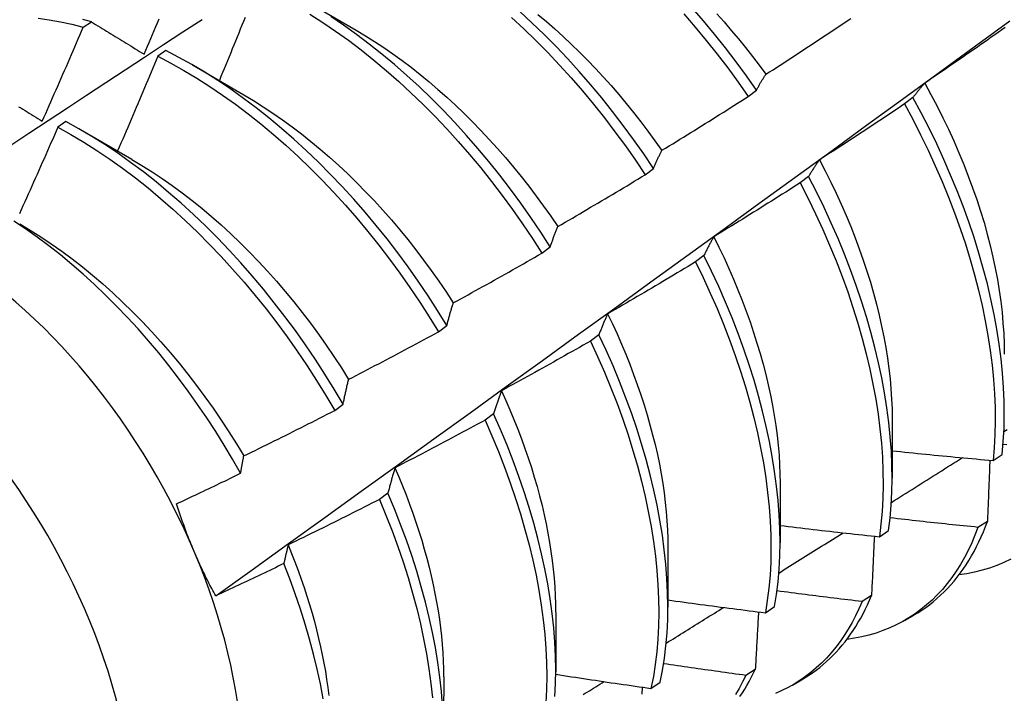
# Model space of a CAD drawing. Header units: inches. Extents: x 13 to 218, y 17 to 122.
# Tile 82 of 107: x 206.408 to 206.714, y 79.206 to 79.415. Entities that reach past the tile are written whole.
import ezdxf

# ---------------------------------------------------------------- set-up
doc = ezdxf.new("R2010")
doc.units = ezdxf.units.IN
doc.header["$MEASUREMENT"] = 0
doc.layers.add('Visible Edges(ANSI)', color=7, linetype='Continuous', lineweight=25)
doc.layers.add('Visible Tangent Edges(ANSI)', color=7, linetype='Continuous', lineweight=25)

msp = doc.modelspace()

# ---------------------------------------------------------------- linework, layer by layer
at = {"layer": 'Visible Edges(ANSI)'}
for p, q in [((206.49648, 79.4211), (206.51243, 79.41187)), ((206.42776, 79.41279), (206.43027, 79.41449)), ((206.45338, 79.40553), (206.45088, 79.40376)), ((206.46168, 79.40106), (206.47763, 79.39183)), ((206.63408, 79.39128), (206.63665, 79.39324)), ((206.68522, 79.39094), (206.68261, 79.38896)), ((206.42239, 79.38352), (206.41988, 79.38174)), ((206.42688, 79.38102), (206.44283, 79.37179)), ((206.60213, 79.36698), (206.60471, 79.36895)), ((206.65284, 79.36642), (206.65022, 79.36444)), ((206.5701, 79.34263), (206.57269, 79.3446)), ((206.62035, 79.34188), (206.61772, 79.3399)), ((206.53799, 79.31823), (206.54059, 79.3202)), ((206.58777, 79.31731), (206.58514, 79.31533)), ((206.50579, 79.29379), (206.50839, 79.29576)), ((206.55509, 79.29273), (206.55245, 79.29074)), ((206.67879, 79.29121), (206.67877, 79.27277)), ((206.71006, 79.27825), (206.71291, 79.28016)), ((206.64399, 79.27117), (206.64397, 79.25273)), ((206.52231, 79.26813), (206.51966, 79.26614)), ((206.7083, 79.25935), (206.7054, 79.25749)), ((206.6748, 79.25456), (206.67765, 79.25647)), ((206.60919, 79.25113), (206.60917, 79.23269)), ((206.67235, 79.2363), (206.66944, 79.23444)), ((206.5744, 79.2311), (206.57437, 79.21266)), ((206.63942, 79.23098), (206.64228, 79.23288)), ((206.68262, 79.22857), (206.68543, 79.23019)), ((206.63629, 79.21336), (206.63337, 79.21151)), ((206.5396, 79.21106), (206.53957, 79.19262)), ((206.60393, 79.20749), (206.6068, 79.20938)), ((206.64782, 79.20853), (206.65063, 79.21015))]:
    msp.add_line(p, q, dxfattribs=at)
at = {"layer": 'Visible Edges(ANSI)', "flags": 128}
for points in [[(206.49803, 79.41686), (206.50205, 79.41429), (206.50605, 79.41157), (206.51003, 79.40871), (206.51399, 79.40572), (206.51791, 79.40259), (206.5218, 79.39933), (206.52565, 79.39594), (206.52945, 79.39244), (206.53321, 79.38881), (206.53691, 79.38508), (206.54055, 79.38123), (206.54414, 79.37729), (206.54765, 79.37324), (206.5511, 79.3691), (206.55447, 79.36488), (206.55777, 79.36057), (206.56098, 79.35619), (206.56411, 79.35173), (206.56715, 79.34721), (206.5701, 79.34263)], [(206.60471, 79.36895), (206.60167, 79.37347), (206.59854, 79.37792), (206.59533, 79.3823), (206.59203, 79.38661), (206.58865, 79.39083), (206.58521, 79.39497), (206.58169, 79.39901), (206.5781, 79.40296), (206.57446, 79.4068), (206.57075, 79.41053), (206.567, 79.41415), (206.56319, 79.41766)], [(206.56883, 79.41678), (206.57146, 79.41457), (206.57406, 79.4123), (206.57664, 79.40995), (206.5792, 79.40755), (206.58173, 79.40508), (206.58423, 79.40255), (206.5867, 79.39997), (206.58914, 79.39733), (206.59154, 79.39464), (206.59391, 79.3919), (206.59624, 79.38911), (206.59854, 79.38627), (206.60079, 79.3834), (206.603, 79.38048), (206.60517, 79.37752), (206.60729, 79.37453)], [(206.61415, 79.41689), (206.61766, 79.41283), (206.6211, 79.40869), (206.62447, 79.40445), (206.62775, 79.40013), (206.63096, 79.39574), (206.63408, 79.39128)], [(206.63665, 79.39324), (206.63353, 79.3977), (206.63032, 79.40208), (206.62703, 79.4064), (206.62366, 79.41062), (206.62021, 79.41477), (206.6167, 79.41881)], [(206.62433, 79.41698), (206.62661, 79.41442), (206.62886, 79.41181), (206.63107, 79.40916), (206.63324, 79.40647), (206.63538, 79.40373), (206.63748, 79.40096), (206.63954, 79.39816)], [(206.36914, 79.3522), (206.37511, 79.35617), (206.38107, 79.36014), (206.38703, 79.3641), (206.393, 79.36806), (206.39897, 79.37202), (206.40493, 79.37597), (206.4109, 79.37991), (206.41687, 79.38385), (206.42284, 79.38779), (206.42881, 79.39172), (206.43478, 79.39565), (206.44075, 79.39957), (206.44672, 79.40349), (206.45269, 79.40741), (206.45867, 79.41132), (206.46464, 79.41522)], [(206.41372, 79.41561), (206.41718, 79.41512), (206.42068, 79.41448), (206.4242, 79.4137), (206.42776, 79.41279)], [(206.43027, 79.41449), (206.42763, 79.41518)], [(206.43027, 79.41449), (206.43094, 79.41408), (206.43161, 79.41366), (206.43229, 79.41325), (206.43296, 79.41283), (206.43364, 79.41242), (206.43431, 79.412), (206.43499, 79.41158), (206.43567, 79.41117), (206.43635, 79.41075), (206.43703, 79.41033), (206.43771, 79.40991), (206.43839, 79.40949), (206.43907, 79.40907), (206.43975, 79.40865), (206.44044, 79.40823), (206.44112, 79.40781), (206.44181, 79.40739), (206.44249, 79.40696), (206.44318, 79.40654), (206.44387, 79.40612), (206.44456, 79.40569), (206.44525, 79.40527), (206.44594, 79.40484), (206.44663, 79.40442)], [(206.44663, 79.40442), (206.44715, 79.40564), (206.44766, 79.40686), (206.44818, 79.40808), (206.4487, 79.4093), (206.44921, 79.41052), (206.44973, 79.41174), (206.45024, 79.41297), (206.45076, 79.41419), (206.45127, 79.41541)], [(206.46886, 79.23621), (206.48017, 79.24433), (206.49146, 79.25246), (206.50275, 79.26059), (206.51402, 79.26871), (206.52529, 79.27684), (206.53654, 79.28497), (206.54778, 79.29309), (206.55902, 79.30121), (206.57024, 79.30934), (206.58146, 79.31746), (206.59266, 79.32557), (206.60386, 79.33369), (206.61504, 79.34181), (206.62622, 79.34992), (206.63738, 79.35803), (206.64854, 79.36614), (206.65969, 79.37424), (206.67082, 79.38235), (206.68195, 79.39045), (206.69307, 79.39854), (206.70418, 79.40664), (206.71528, 79.41473)], [(206.47797, 79.41583), (206.47747, 79.4146), (206.47698, 79.41337), (206.47649, 79.41215), (206.47599, 79.41092), (206.4755, 79.4097), (206.475, 79.40848), (206.4745, 79.40725), (206.47401, 79.40603), (206.47351, 79.4048), (206.47301, 79.40358), (206.47251, 79.40236), (206.47201, 79.40113), (206.47151, 79.39991), (206.47101, 79.39869), (206.4705, 79.39746), (206.47, 79.39624)], [(206.57269, 79.3446), (206.56974, 79.34918), (206.56669, 79.35369), (206.56356, 79.35814), (206.56033, 79.36252), (206.55703, 79.36682), (206.55365, 79.37104), (206.5502, 79.37517), (206.54668, 79.37921), (206.54309, 79.38315), (206.53944, 79.38698), (206.53573, 79.39071), (206.53197, 79.39433), (206.52817, 79.39782), (206.52432, 79.4012), (206.52042, 79.40445), (206.5165, 79.40757), (206.51254, 79.41056), (206.50856, 79.4134), (206.50455, 79.41611)], [(206.56067, 79.41578), (206.56447, 79.41226), (206.56823, 79.40863), (206.57192, 79.40489), (206.57557, 79.40104), (206.57915, 79.39709), (206.58266, 79.39304), (206.5861, 79.3889), (206.58947, 79.38467), (206.59276, 79.38035), (206.59597, 79.37596), (206.5991, 79.3715), (206.60213, 79.36698)], [(206.63958, 79.39817), (206.64069, 79.39888), (206.64179, 79.3996), (206.6429, 79.40031), (206.644, 79.40102), (206.6451, 79.40174), (206.64621, 79.40246), (206.64731, 79.40317), (206.64841, 79.40389), (206.64951, 79.40461), (206.65061, 79.40533), (206.65171, 79.40605), (206.65281, 79.40677), (206.65391, 79.4075), (206.655, 79.40822), (206.6561, 79.40895), (206.6572, 79.40967), (206.65829, 79.4104), (206.65939, 79.41113), (206.66048, 79.41186), (206.66158, 79.41259), (206.66267, 79.41332), (206.66376, 79.41405), (206.66485, 79.41478), (206.66594, 79.41552)], [(206.41502, 79.38359), (206.41556, 79.3848), (206.4161, 79.38602), (206.41664, 79.38723), (206.41717, 79.38844), (206.41771, 79.38966), (206.41825, 79.39087), (206.41878, 79.39209), (206.41932, 79.3933), (206.41985, 79.39452), (206.42039, 79.39574), (206.42092, 79.39695), (206.42145, 79.39817), (206.42198, 79.39939), (206.42251, 79.4006), (206.42304, 79.40182), (206.42356, 79.40304), (206.42409, 79.40426), (206.42462, 79.40547), (206.42514, 79.40669), (206.42567, 79.40791), (206.42619, 79.40913), (206.42671, 79.41035), (206.42724, 79.41157), (206.42776, 79.41279)], [(206.51243, 79.41185), (206.5153, 79.41015), (206.51816, 79.40836), (206.52101, 79.40648), (206.52386, 79.40451), (206.52668, 79.40247), (206.52949, 79.40034), (206.53229, 79.39813), (206.53506, 79.39585), (206.53781, 79.39349), (206.54054, 79.39107), (206.54324, 79.38857), (206.54591, 79.38601), (206.54855, 79.38338), (206.55116, 79.38069), (206.55373, 79.37794), (206.55627, 79.37514), (206.55877, 79.37228), (206.56122, 79.36936), (206.56364, 79.3664), (206.56601, 79.36339), (206.56833, 79.36033), (206.5706, 79.35723), (206.57281, 79.35408), (206.57498, 79.3509)], [(206.71384, 79.41268), (206.71276, 79.41192), (206.71168, 79.41116), (206.71061, 79.41041), (206.70953, 79.40965), (206.70845, 79.40889), (206.70737, 79.40814), (206.70629, 79.40738), (206.70521, 79.40663), (206.70413, 79.40588), (206.70304, 79.40512), (206.70196, 79.40437), (206.70088, 79.40362), (206.69979, 79.40287), (206.69871, 79.40213), (206.69762, 79.40138), (206.69654, 79.40064), (206.69545, 79.39989), (206.69436, 79.39915), (206.69327, 79.39841), (206.69218, 79.39766), (206.6911, 79.39692), (206.69001, 79.39618), (206.68892, 79.39545)], [(206.54059, 79.3202), (206.53772, 79.32483), (206.53476, 79.32941), (206.53171, 79.33392), (206.52857, 79.33837), (206.52534, 79.34274), (206.52204, 79.34704), (206.51865, 79.35125), (206.51519, 79.35538), (206.51167, 79.35941), (206.50808, 79.36334), (206.50442, 79.36717), (206.50071, 79.37089), (206.49695, 79.3745), (206.49314, 79.37799), (206.48929, 79.38136), (206.48539, 79.3846), (206.48146, 79.38771), (206.47751, 79.39069), (206.47352, 79.39353), (206.46952, 79.39623), (206.4655, 79.39878), (206.46146, 79.40118), (206.45742, 79.40343), (206.45338, 79.40553)], [(206.45088, 79.40376), (206.45037, 79.40253), (206.44986, 79.4013), (206.44934, 79.40007), (206.44883, 79.39885), (206.44832, 79.39762), (206.4478, 79.39639), (206.44729, 79.39517), (206.44677, 79.39394), (206.44625, 79.39271), (206.44574, 79.39149), (206.44522, 79.39026), (206.4447, 79.38904), (206.44418, 79.38781), (206.44366, 79.38658), (206.44313, 79.38536), (206.44261, 79.38414), (206.44209, 79.38291), (206.44156, 79.38169), (206.44104, 79.38046), (206.44051, 79.37924), (206.43999, 79.37802), (206.43946, 79.37679), (206.43893, 79.37557), (206.4384, 79.37435)], [(206.45088, 79.40376), (206.45492, 79.40165), (206.45896, 79.39938), (206.46299, 79.39697), (206.46701, 79.39441), (206.47101, 79.3917), (206.475, 79.38885), (206.47895, 79.38586), (206.48288, 79.38274), (206.48677, 79.37949), (206.49062, 79.37611), (206.49443, 79.37261), (206.49819, 79.36899), (206.50189, 79.36526), (206.50554, 79.36143), (206.50913, 79.35748), (206.51265, 79.35345), (206.5161, 79.34931), (206.51948, 79.34509), (206.52278, 79.34079), (206.526, 79.33641), (206.52913, 79.33196), (206.53218, 79.32744), (206.53513, 79.32286), (206.53799, 79.31823)], [(206.63665, 79.39324), (206.63677, 79.39346), (206.63689, 79.39367), (206.63701, 79.39389), (206.63712, 79.39411), (206.63724, 79.39432), (206.63736, 79.39453), (206.63748, 79.39474), (206.6376, 79.39495), (206.63772, 79.39516), (206.63784, 79.39537), (206.63796, 79.39558), (206.63808, 79.39579), (206.63821, 79.39599), (206.63833, 79.39619), (206.63845, 79.3964), (206.63858, 79.3966), (206.6387, 79.3968), (206.63882, 79.397), (206.63895, 79.3972), (206.63907, 79.3974), (206.6392, 79.39759), (206.63933, 79.39779), (206.63945, 79.39798), (206.63958, 79.39817)], [(206.68892, 79.39545), (206.68875, 79.39527), (206.68859, 79.39509), (206.68844, 79.39492), (206.68828, 79.39474), (206.68812, 79.39456), (206.68796, 79.39438), (206.6878, 79.39419), (206.68765, 79.39401), (206.68749, 79.39383), (206.68734, 79.39364), (206.68718, 79.39346), (206.68703, 79.39327), (206.68687, 79.39308), (206.68672, 79.39289), (206.68657, 79.3927), (206.68642, 79.39251), (206.68627, 79.39232), (206.68612, 79.39212), (206.68597, 79.39193), (206.68582, 79.39173), (206.68567, 79.39154), (206.68552, 79.39134), (206.68537, 79.39114), (206.68522, 79.39094)], [(206.68887, 79.39544), (206.69081, 79.39188), (206.69269, 79.3883), (206.69449, 79.38469), (206.69622, 79.38108), (206.69788, 79.37746), (206.69946, 79.37382), (206.70097, 79.37019), (206.70239, 79.36656), (206.70374, 79.36293), (206.705, 79.3593), (206.70618, 79.35569), (206.70727, 79.3521), (206.70828, 79.34852), (206.7092, 79.34496), (206.71003, 79.34143), (206.71077, 79.33793), (206.71142, 79.33445), (206.71198, 79.33102), (206.71246, 79.32762), (206.71285, 79.32426), (206.71315, 79.32094), (206.71337, 79.31767), (206.71349, 79.31446), (206.71353, 79.31129)], [(206.47762, 79.39179), (206.48062, 79.39), (206.48362, 79.38811), (206.48661, 79.38613), (206.48959, 79.38405), (206.49255, 79.38189), (206.49549, 79.37965), (206.49842, 79.37732), (206.50132, 79.37491), (206.50419, 79.37242), (206.50704, 79.36985), (206.50986, 79.36721), (206.51264, 79.3645), (206.51538, 79.36171), (206.51809, 79.35886), (206.52076, 79.35595), (206.52338, 79.35297), (206.52596, 79.34992), (206.52849, 79.34682), (206.53096, 79.34367), (206.53339, 79.34046), (206.53576, 79.33721), (206.53808, 79.33391), (206.54034, 79.33057), (206.54255, 79.32719)], [(206.60732, 79.37456), (206.60844, 79.37525), (206.60956, 79.37593), (206.61068, 79.37662), (206.6118, 79.37731), (206.61292, 79.378), (206.61404, 79.37869), (206.61516, 79.37938), (206.61628, 79.38007), (206.6174, 79.38076), (206.61851, 79.38146), (206.61963, 79.38215), (206.62074, 79.38285), (206.62186, 79.38354), (206.62297, 79.38424), (206.62408, 79.38494), (206.6252, 79.38564), (206.62631, 79.38634), (206.62742, 79.38704), (206.62853, 79.38775), (206.62964, 79.38845), (206.63075, 79.38916), (206.63186, 79.38986), (206.63297, 79.39057), (206.63408, 79.39128)], [(206.71291, 79.28016), (206.71326, 79.28414), (206.71348, 79.28821), (206.71357, 79.29238), (206.71352, 79.29663), (206.71333, 79.30096), (206.71301, 79.30537), (206.71256, 79.30984), (206.71198, 79.31438), (206.71126, 79.31898), (206.7104, 79.32363), (206.70942, 79.32833), (206.7083, 79.33307), (206.70705, 79.33785), (206.70568, 79.34265), (206.70417, 79.34747), (206.70254, 79.35232), (206.70079, 79.35717), (206.69892, 79.36203), (206.69692, 79.36689), (206.69481, 79.37174), (206.69258, 79.37657), (206.69024, 79.38139), (206.68778, 79.38618), (206.68522, 79.39094)], [(206.40771, 79.38811), (206.40837, 79.3877), (206.40903, 79.38729), (206.40969, 79.38688), (206.41035, 79.38647), (206.41102, 79.38606), (206.41168, 79.38565), (206.41235, 79.38524), (206.41301, 79.38483), (206.41368, 79.38442), (206.41435, 79.384), (206.41502, 79.38359)], [(206.68261, 79.38896), (206.68152, 79.38823), (206.68042, 79.38749), (206.67933, 79.38676), (206.67823, 79.38603), (206.67714, 79.38529), (206.67604, 79.38456), (206.67494, 79.38383), (206.67385, 79.38311), (206.67275, 79.38238), (206.67165, 79.38165), (206.67055, 79.38093), (206.66945, 79.3802), (206.66835, 79.37948), (206.66725, 79.37876), (206.66615, 79.37804), (206.66504, 79.37732), (206.66394, 79.3766), (206.66284, 79.37588), (206.66173, 79.37516), (206.66063, 79.37445), (206.65952, 79.37373), (206.65841, 79.37302), (206.65731, 79.37231), (206.6562, 79.37159)], [(206.68261, 79.38896), (206.68516, 79.3842), (206.68761, 79.3794), (206.68994, 79.37459), (206.69216, 79.36975), (206.69426, 79.3649), (206.69625, 79.36004), (206.69812, 79.35518), (206.69986, 79.35033), (206.70148, 79.34549), (206.70297, 79.34066), (206.70434, 79.33586), (206.70558, 79.33109), (206.70668, 79.32635), (206.70766, 79.32166), (206.7085, 79.31701), (206.70921, 79.31242), (206.70979, 79.30788), (206.71023, 79.30341), (206.71054, 79.29901), (206.71071, 79.29468), (206.71075, 79.29044), (206.71066, 79.28628), (206.71043, 79.28221), (206.71006, 79.27825)], [(206.50839, 79.29576), (206.50562, 79.30044), (206.50275, 79.30507), (206.49978, 79.30964), (206.49673, 79.31415), (206.49358, 79.31859), (206.49035, 79.32296), (206.48704, 79.32725), (206.48365, 79.33146), (206.48019, 79.33558), (206.47666, 79.3396), (206.47306, 79.34353), (206.46941, 79.34735), (206.46569, 79.35107), (206.46193, 79.35467), (206.45811, 79.35815), (206.45426, 79.36151), (206.45036, 79.36475), (206.44643, 79.36785), (206.44247, 79.37082), (206.43849, 79.37365), (206.43448, 79.37634), (206.43046, 79.37889), (206.42643, 79.38128), (206.42239, 79.38352)], [(206.41988, 79.38174), (206.41935, 79.38051), (206.41881, 79.37929), (206.41828, 79.37807), (206.41774, 79.37684), (206.4172, 79.37562), (206.41666, 79.3744), (206.41613, 79.37318), (206.41559, 79.37195), (206.41505, 79.37073), (206.4145, 79.36951), (206.41396, 79.36829), (206.41342, 79.36707), (206.41288, 79.36585), (206.41233, 79.36463), (206.41179, 79.3634), (206.41124, 79.36219), (206.41069, 79.36097), (206.41015, 79.35975), (206.4096, 79.35853), (206.40905, 79.35731), (206.4085, 79.35609), (206.40795, 79.35487)], [(206.41988, 79.38174), (206.42392, 79.37948), (206.42795, 79.37708), (206.43197, 79.37452), (206.43598, 79.37182), (206.43996, 79.36898), (206.44392, 79.366), (206.44785, 79.36289), (206.45174, 79.35964), (206.45559, 79.35627), (206.4594, 79.35278), (206.46317, 79.34917), (206.46687, 79.34545), (206.47053, 79.34162), (206.47412, 79.33768), (206.47764, 79.33365), (206.4811, 79.32952), (206.48448, 79.32531), (206.48779, 79.32101), (206.49101, 79.31663), (206.49415, 79.31219), (206.4972, 79.30767), (206.50016, 79.3031), (206.50302, 79.29847), (206.50579, 79.29379)], [(206.60471, 79.36895), (206.60482, 79.36919), (206.60492, 79.36944), (206.60503, 79.36968), (206.60513, 79.36993), (206.60524, 79.37017), (206.60534, 79.37041), (206.60545, 79.37065), (206.60555, 79.37089), (206.60566, 79.37113), (206.60577, 79.37136), (206.60588, 79.3716), (206.60598, 79.37183), (206.60609, 79.37207), (206.6062, 79.3723), (206.60631, 79.37253), (206.60642, 79.37276), (206.60653, 79.37299), (206.60664, 79.37322), (206.60675, 79.37345), (206.60687, 79.37367), (206.60698, 79.3739), (206.60709, 79.37412), (206.6072, 79.37434), (206.60732, 79.37456)], [(206.44283, 79.37172), (206.44597, 79.36985), (206.44911, 79.36788), (206.45223, 79.3658), (206.45534, 79.36363), (206.45844, 79.36137), (206.46151, 79.35901), (206.46455, 79.35655), (206.46757, 79.35401), (206.47056, 79.35138), (206.47352, 79.34866), (206.47644, 79.34586), (206.47933, 79.34298), (206.48217, 79.34002), (206.48497, 79.33699), (206.48772, 79.33388), (206.49043, 79.33072), (206.49309, 79.32749), (206.49569, 79.3242), (206.49824, 79.32085), (206.50073, 79.31746), (206.50317, 79.31401), (206.50554, 79.31052), (206.50785, 79.30699), (206.51009, 79.30342)], [(206.6562, 79.37159), (206.65605, 79.37139), (206.65591, 79.37119), (206.65576, 79.37098), (206.65562, 79.37078), (206.65547, 79.37057), (206.65533, 79.37036), (206.65518, 79.37015), (206.65504, 79.36994), (206.6549, 79.36973), (206.65476, 79.36951), (206.65462, 79.3693), (206.65448, 79.36909), (206.65434, 79.36887), (206.6542, 79.36865), (206.65406, 79.36843), (206.65392, 79.36822), (206.65378, 79.368), (206.65365, 79.36777), (206.65351, 79.36755), (206.65337, 79.36733), (206.65324, 79.3671), (206.6531, 79.36688), (206.65297, 79.36665), (206.65284, 79.36642)], [(206.65617, 79.37157), (206.65796, 79.36815), (206.65969, 79.36472), (206.66135, 79.36127), (206.66294, 79.35781), (206.66446, 79.35435), (206.6659, 79.35088), (206.66728, 79.34741), (206.66857, 79.34394), (206.66979, 79.34048), (206.67094, 79.33703), (206.672, 79.33359), (206.67299, 79.33016), (206.67391, 79.32675), (206.67474, 79.32336), (206.6755, 79.31999), (206.67618, 79.31665), (206.67678, 79.31334), (206.6773, 79.31006), (206.67774, 79.30682), (206.67811, 79.30361), (206.67839, 79.30045), (206.67859, 79.29732), (206.67872, 79.29425), (206.67876, 79.29122)], [(206.57499, 79.3509), (206.57613, 79.35156), (206.57726, 79.35222), (206.5784, 79.35288), (206.57954, 79.35354), (206.58067, 79.3542), (206.58181, 79.35487), (206.58294, 79.35553), (206.58407, 79.3562), (206.58521, 79.35686), (206.58634, 79.35753), (206.58747, 79.3582), (206.5886, 79.35887), (206.58973, 79.35954), (206.59086, 79.36021), (206.59199, 79.36088), (206.59312, 79.36156), (206.59425, 79.36223), (206.59538, 79.36291), (206.5965, 79.36358), (206.59763, 79.36426), (206.59876, 79.36494), (206.59988, 79.36562), (206.60101, 79.3663), (206.60213, 79.36698)], [(206.67765, 79.25647), (206.67813, 79.26036), (206.67848, 79.26434), (206.67869, 79.26842), (206.67877, 79.27259), (206.67871, 79.27684), (206.67852, 79.28118), (206.67819, 79.28559), (206.67773, 79.29007), (206.67714, 79.29462), (206.67641, 79.29922), (206.67555, 79.30387), (206.67455, 79.30857), (206.67343, 79.31331), (206.67218, 79.31809), (206.67079, 79.32289), (206.66928, 79.32772), (206.66764, 79.33257), (206.66588, 79.33742), (206.664, 79.34228), (206.662, 79.34714), (206.65988, 79.35198), (206.65764, 79.35682), (206.65529, 79.36164), (206.65284, 79.36642)], [(206.65022, 79.36444), (206.64911, 79.36373), (206.64799, 79.36303), (206.64688, 79.36232), (206.64577, 79.36161), (206.64466, 79.36091), (206.64354, 79.36021), (206.64243, 79.3595), (206.64132, 79.3588), (206.6402, 79.3581), (206.63909, 79.3574), (206.63797, 79.3567), (206.63685, 79.35601), (206.63573, 79.35531), (206.63462, 79.35462), (206.6335, 79.35392), (206.63238, 79.35323), (206.63126, 79.35254), (206.63014, 79.35184), (206.62902, 79.35115), (206.62789, 79.35047), (206.62677, 79.34978), (206.62565, 79.34909), (206.62452, 79.3484), (206.6234, 79.34772)], [(206.65022, 79.36444), (206.65267, 79.35965), (206.65501, 79.35483), (206.65723, 79.35), (206.65934, 79.34515), (206.66134, 79.34029), (206.66321, 79.33543), (206.66496, 79.33058), (206.66659, 79.32574), (206.66809, 79.32091), (206.66946, 79.31611), (206.67071, 79.31133), (206.67182, 79.30659), (206.67281, 79.3019), (206.67366, 79.29725), (206.67438, 79.29265), (206.67496, 79.28811), (206.67541, 79.28363), (206.67573, 79.27923), (206.67591, 79.2749), (206.67595, 79.27065), (206.67587, 79.26649), (206.67564, 79.26241), (206.67529, 79.25844), (206.6748, 79.25456)], [(206.4766, 79.27428), (206.4741, 79.27865), (206.47152, 79.28298), (206.46885, 79.28726), (206.4661, 79.29148), (206.46326, 79.29565), (206.46035, 79.29976), (206.45735, 79.3038), (206.4543, 79.30776), (206.45117, 79.31163), (206.44799, 79.31541), (206.44475, 79.3191), (206.44145, 79.3227), (206.4381, 79.32619), (206.43471, 79.32959), (206.43126, 79.33288), (206.42778, 79.33606), (206.42425, 79.33913), (206.42068, 79.34208), (206.41709, 79.3449), (206.41348, 79.3476), (206.40986, 79.35016), (206.40622, 79.35258)], [(206.40804, 79.35171), (206.41132, 79.34976), (206.41459, 79.3477), (206.41784, 79.34553), (206.42108, 79.34325), (206.4243, 79.34086), (206.42749, 79.33836), (206.43066, 79.33576), (206.4338, 79.33307), (206.4369, 79.33028), (206.43997, 79.3274), (206.443, 79.32443), (206.446, 79.32138), (206.44894, 79.31825), (206.45184, 79.31505), (206.45469, 79.31177), (206.45748, 79.30843), (206.46022, 79.30502), (206.4629, 79.30155), (206.46552, 79.29802), (206.46807, 79.29445), (206.47055, 79.29082), (206.47296, 79.28714), (206.4753, 79.28342), (206.47756, 79.27967)], [(206.57269, 79.3446), (206.57278, 79.34487), (206.57287, 79.34515), (206.57297, 79.34542), (206.57306, 79.34569), (206.57315, 79.34597), (206.57324, 79.34623), (206.57334, 79.3465), (206.57343, 79.34677), (206.57353, 79.34704), (206.57362, 79.3473), (206.57371, 79.34757), (206.57381, 79.34783), (206.57391, 79.34809), (206.574, 79.34835), (206.5741, 79.34861), (206.5742, 79.34887), (206.57429, 79.34913), (206.57439, 79.34939), (206.57449, 79.34964), (206.57459, 79.3499), (206.57469, 79.35015), (206.57479, 79.3504), (206.57489, 79.35065), (206.57499, 79.3509)], [(206.6234, 79.34772), (206.62327, 79.34749), (206.62313, 79.34726), (206.623, 79.34702), (206.62287, 79.34679), (206.62274, 79.34655), (206.62261, 79.34632), (206.62248, 79.34608), (206.62235, 79.34584), (206.62222, 79.3456), (206.62209, 79.34536), (206.62197, 79.34512), (206.62184, 79.34488), (206.62171, 79.34463), (206.62159, 79.34439), (206.62146, 79.34414), (206.62133, 79.3439), (206.62121, 79.34365), (206.62109, 79.3434), (206.62096, 79.34315), (206.62084, 79.3429), (206.62072, 79.34264), (206.6206, 79.34239), (206.62047, 79.34214), (206.62035, 79.34188)], [(206.62339, 79.34772), (206.62502, 79.34445), (206.62659, 79.34116), (206.6281, 79.33786), (206.62954, 79.33455), (206.63092, 79.33124), (206.63223, 79.32793), (206.63348, 79.32463), (206.63466, 79.32132), (206.63577, 79.31802), (206.63682, 79.31473), (206.6378, 79.31146), (206.6387, 79.3082), (206.63954, 79.30495), (206.64031, 79.30173), (206.64101, 79.29853), (206.64163, 79.29535), (206.64219, 79.29221), (206.64267, 79.28909), (206.64307, 79.28601), (206.6434, 79.28296), (206.64366, 79.27995), (206.64384, 79.27699), (206.64395, 79.27407), (206.64398, 79.27119)], [(206.54259, 79.3272), (206.54374, 79.32783), (206.54489, 79.32846), (206.54605, 79.32909), (206.5472, 79.32973), (206.54835, 79.33036), (206.5495, 79.331), (206.55065, 79.33164), (206.5518, 79.33227), (206.55295, 79.33291), (206.55409, 79.33355), (206.55524, 79.3342), (206.55639, 79.33484), (206.55753, 79.33548), (206.55868, 79.33613), (206.55982, 79.33677), (206.56097, 79.33742), (206.56211, 79.33807), (206.56326, 79.33872), (206.5644, 79.33936), (206.56554, 79.34002), (206.56668, 79.34067), (206.56782, 79.34132), (206.56896, 79.34197), (206.5701, 79.34263)], [(206.64228, 79.23288), (206.64289, 79.23666), (206.64336, 79.24055), (206.6437, 79.24454), (206.6439, 79.24862), (206.64397, 79.2528), (206.6439, 79.25706), (206.64371, 79.2614), (206.64337, 79.26582), (206.6429, 79.2703), (206.6423, 79.27485), (206.64156, 79.27945), (206.64069, 79.28411), (206.63969, 79.28881), (206.63856, 79.29356), (206.6373, 79.29834), (206.63591, 79.30314), (206.63439, 79.30797), (206.63274, 79.31281), (206.63098, 79.31767), (206.62909, 79.32253), (206.62708, 79.32738), (206.62495, 79.33223), (206.62271, 79.33707), (206.62035, 79.34188)], [(206.61772, 79.3399), (206.6166, 79.33922), (206.61547, 79.33853), (206.61434, 79.33785), (206.61321, 79.33718), (206.61209, 79.3365), (206.61096, 79.33582), (206.60983, 79.33515), (206.60869, 79.33447), (206.60756, 79.3338), (206.60643, 79.33313), (206.6053, 79.33246), (206.60416, 79.33179), (206.60303, 79.33112), (206.6019, 79.33045), (206.60076, 79.32978), (206.59962, 79.32912), (206.59849, 79.32845), (206.59735, 79.32779), (206.59621, 79.32712), (206.59508, 79.32646), (206.59394, 79.3258), (206.5928, 79.32514), (206.59166, 79.32448), (206.59052, 79.32383)], [(206.61772, 79.3399), (206.62007, 79.33508), (206.6223, 79.33025), (206.62442, 79.3254), (206.62642, 79.32054), (206.6283, 79.31568), (206.63006, 79.31083), (206.6317, 79.30598), (206.63321, 79.30116), (206.63459, 79.29635), (206.63584, 79.29158), (206.63696, 79.28684), (206.63795, 79.28214), (206.63881, 79.27748), (206.63954, 79.27288), (206.64013, 79.26834), (206.64059, 79.26386), (206.64091, 79.25945), (206.6411, 79.25511), (206.64116, 79.25086), (206.64108, 79.24669), (206.64086, 79.24261), (206.64052, 79.23863), (206.64003, 79.23475), (206.63942, 79.23098)], [(206.54059, 79.3202), (206.54067, 79.32051), (206.54074, 79.32081), (206.54082, 79.32111), (206.5409, 79.32141), (206.54098, 79.32171), (206.54107, 79.32201), (206.54115, 79.32231), (206.54123, 79.32261), (206.54131, 79.3229), (206.54139, 79.3232), (206.54148, 79.32349), (206.54156, 79.32378), (206.54164, 79.32407), (206.54173, 79.32436), (206.54181, 79.32465), (206.5419, 79.32494), (206.54198, 79.32522), (206.54207, 79.32551), (206.54215, 79.32579), (206.54224, 79.32608), (206.54233, 79.32636), (206.54241, 79.32664), (206.5425, 79.32692), (206.54259, 79.3272)], [(206.59052, 79.32383), (206.5904, 79.32357), (206.59028, 79.32331), (206.59016, 79.32305), (206.59004, 79.32278), (206.58992, 79.32252), (206.5898, 79.32226), (206.58969, 79.32199), (206.58957, 79.32172), (206.58945, 79.32146), (206.58934, 79.32119), (206.58922, 79.32092), (206.58911, 79.32065), (206.58899, 79.32037), (206.58888, 79.3201), (206.58877, 79.31983), (206.58866, 79.31955), (206.58854, 79.31928), (206.58843, 79.319), (206.58832, 79.31872), (206.58821, 79.31844), (206.5881, 79.31816), (206.58799, 79.31788), (206.58788, 79.3176), (206.58777, 79.31731)], [(206.59047, 79.32383), (206.59196, 79.32069), (206.59339, 79.31755), (206.59476, 79.31441), (206.59608, 79.31126), (206.59734, 79.30811), (206.59854, 79.30496), (206.59968, 79.30182), (206.60075, 79.29868), (206.60177, 79.29555), (206.60273, 79.29243), (206.60362, 79.28933), (206.60444, 79.28624), (206.6052, 79.28317), (206.6059, 79.28011), (206.60652, 79.27709), (206.60708, 79.27408), (206.60757, 79.2711), (206.608, 79.26816), (206.60836, 79.26524), (206.60865, 79.26235), (206.60887, 79.2595), (206.60903, 79.25669), (206.60912, 79.25391), (206.60914, 79.25118)], [(206.51012, 79.30345), (206.51128, 79.30405), (206.51245, 79.30466), (206.51362, 79.30527), (206.51478, 79.30587), (206.51595, 79.30648), (206.51711, 79.30709), (206.51828, 79.3077), (206.51944, 79.30831), (206.52061, 79.30892), (206.52177, 79.30954), (206.52293, 79.31015), (206.52409, 79.31077), (206.52525, 79.31138), (206.52641, 79.312), (206.52757, 79.31262), (206.52873, 79.31324), (206.52989, 79.31386), (206.53105, 79.31448), (206.53221, 79.3151), (206.53337, 79.31573), (206.53452, 79.31635), (206.53568, 79.31698), (206.53683, 79.3176), (206.53799, 79.31823)], [(206.6068, 79.20938), (206.60753, 79.21306), (206.60812, 79.21685), (206.60858, 79.22075), (206.60891, 79.22474), (206.60911, 79.22883), (206.60917, 79.23301), (206.6091, 79.23728), (206.60889, 79.24162), (206.60855, 79.24604), (206.60807, 79.25053), (206.60746, 79.25508), (206.60672, 79.25969), (206.60584, 79.26435), (206.60483, 79.26906), (206.60369, 79.2738), (206.60242, 79.27858), (206.60102, 79.28339), (206.5995, 79.28822), (206.59784, 79.29306), (206.59607, 79.29792), (206.59417, 79.30278), (206.59216, 79.30763), (206.59002, 79.31248), (206.58777, 79.31731)], [(206.58514, 79.31533), (206.58399, 79.31467), (206.58285, 79.31402), (206.58171, 79.31337), (206.58056, 79.31272), (206.57942, 79.31207), (206.57827, 79.31142), (206.57713, 79.31077), (206.57598, 79.31012), (206.57483, 79.30948), (206.57368, 79.30883), (206.57253, 79.30819), (206.57139, 79.30755), (206.57024, 79.3069), (206.56909, 79.30626), (206.56793, 79.30562), (206.56678, 79.30499), (206.56563, 79.30435), (206.56448, 79.30371), (206.56333, 79.30308), (206.56217, 79.30244), (206.56102, 79.30181), (206.55986, 79.30118), (206.55871, 79.30055), (206.55755, 79.29992)], [(206.58514, 79.31533), (206.58738, 79.31049), (206.5895, 79.30564), (206.59151, 79.30079), (206.5934, 79.29593), (206.59516, 79.29108), (206.5968, 79.28623), (206.59832, 79.2814), (206.59971, 79.2766), (206.60097, 79.27182), (206.6021, 79.26708), (206.6031, 79.26237), (206.60397, 79.25772), (206.6047, 79.25311), (206.6053, 79.24857), (206.60577, 79.24408), (206.6061, 79.23967), (206.6063, 79.23533), (206.60636, 79.23107), (206.60629, 79.2269), (206.60608, 79.22281), (206.60574, 79.21883), (206.60527, 79.21494), (206.60466, 79.21116), (206.60393, 79.20749)], [(206.50839, 79.29576), (206.50846, 79.2961), (206.50853, 79.29643), (206.5086, 79.29676), (206.50867, 79.29709), (206.50873, 79.29742), (206.5088, 79.29775), (206.50887, 79.29807), (206.50894, 79.2984), (206.50901, 79.29872), (206.50909, 79.29905), (206.50916, 79.29937), (206.50923, 79.29969), (206.5093, 79.30001), (206.50937, 79.30033), (206.50944, 79.30064), (206.50952, 79.30096), (206.50959, 79.30128), (206.50967, 79.30159), (206.50974, 79.3019), (206.50981, 79.30221), (206.50989, 79.30253), (206.50996, 79.30284), (206.51004, 79.30314), (206.51012, 79.30345)], [(206.55755, 79.29992), (206.55744, 79.29963), (206.55734, 79.29934), (206.55723, 79.29905), (206.55712, 79.29876), (206.55702, 79.29847), (206.55691, 79.29818), (206.55681, 79.29788), (206.5567, 79.29759), (206.5566, 79.29729), (206.55649, 79.297), (206.55639, 79.2967), (206.55629, 79.2964), (206.55619, 79.2961), (206.55608, 79.2958), (206.55598, 79.2955), (206.55588, 79.29519), (206.55578, 79.29489), (206.55568, 79.29458), (206.55558, 79.29428), (206.55548, 79.29397), (206.55539, 79.29366), (206.55529, 79.29335), (206.55519, 79.29304), (206.55509, 79.29273)], [(206.55752, 79.2999), (206.55887, 79.29692), (206.56017, 79.29394), (206.56142, 79.29096), (206.56261, 79.28797), (206.56375, 79.28499), (206.56483, 79.28201), (206.56585, 79.27904), (206.56682, 79.27607), (206.56773, 79.27312), (206.56858, 79.27017), (206.56937, 79.26724), (206.57011, 79.26432), (206.57078, 79.26142), (206.5714, 79.25854), (206.57196, 79.25567), (206.57246, 79.25283), (206.5729, 79.25002), (206.57328, 79.24722), (206.57361, 79.24446), (206.57387, 79.24173), (206.57408, 79.23902), (206.57423, 79.23635), (206.57432, 79.23372), (206.57435, 79.23112)], [(206.47757, 79.27967), (206.47875, 79.28024), (206.47993, 79.28082), (206.48111, 79.2814), (206.48229, 79.28198), (206.48347, 79.28256), (206.48465, 79.28314), (206.48583, 79.28372), (206.48701, 79.28431), (206.48819, 79.28489), (206.48937, 79.28548), (206.49054, 79.28606), (206.49172, 79.28665), (206.49289, 79.28724), (206.49407, 79.28783), (206.49524, 79.28842), (206.49642, 79.28901), (206.49759, 79.28961), (206.49876, 79.2902), (206.49994, 79.2908), (206.50111, 79.29139), (206.50228, 79.29199), (206.50345, 79.29259), (206.50462, 79.29319), (206.50579, 79.29379)], [(206.57413, 79.20494), (206.57432, 79.20904), (206.57437, 79.21322), (206.57429, 79.21749), (206.57408, 79.22184), (206.57373, 79.22627), (206.57324, 79.23076), (206.57262, 79.23531), (206.57187, 79.23992), (206.57099, 79.24459), (206.56997, 79.2493), (206.56882, 79.25404), (206.56754, 79.25883), (206.56614, 79.26363), (206.5646, 79.26847), (206.56294, 79.27331), (206.56116, 79.27817), (206.55926, 79.28303), (206.55723, 79.28788), (206.55509, 79.29273)], [(206.55245, 79.29074), (206.55129, 79.29011), (206.55013, 79.28949), (206.54897, 79.28886), (206.54781, 79.28824), (206.54665, 79.28762), (206.54549, 79.287), (206.54433, 79.28638), (206.54317, 79.28576), (206.542, 79.28514), (206.54084, 79.28452), (206.53968, 79.28391), (206.53851, 79.28329), (206.53735, 79.28268), (206.53618, 79.28206), (206.53502, 79.28145), (206.53385, 79.28084), (206.53268, 79.28023), (206.53151, 79.27962), (206.53035, 79.27902), (206.52918, 79.27841), (206.52801, 79.2778), (206.52684, 79.2772), (206.52567, 79.2766), (206.5245, 79.276)], [(206.55245, 79.29074), (206.55458, 79.28589), (206.5566, 79.28104), (206.55849, 79.27618), (206.56026, 79.27132), (206.56191, 79.26648), (206.56344, 79.26165), (206.56483, 79.25684), (206.5661, 79.25206), (206.56724, 79.24732), (206.56825, 79.24261), (206.56912, 79.23795), (206.56986, 79.23335), (206.57047, 79.2288), (206.57095, 79.22431), (206.57128, 79.21989), (206.57149, 79.21555), (206.57156, 79.21128), (206.5715, 79.2071), (206.5713, 79.20301)], [(206.71343, 79.28729), (206.71444, 79.28792)], [(206.71435, 79.28306), (206.71319, 79.28317)], [(206.4766, 79.27428), (206.47663, 79.27451), (206.47667, 79.27474), (206.47671, 79.27497), (206.47675, 79.27519), (206.47679, 79.27542), (206.47683, 79.27565), (206.47687, 79.27588), (206.47691, 79.2761), (206.47695, 79.27633), (206.47699, 79.27656), (206.47703, 79.27678), (206.47707, 79.27701), (206.47711, 79.27723), (206.47715, 79.27745), (206.47719, 79.27768), (206.47723, 79.2779), (206.47728, 79.27812), (206.47732, 79.27835), (206.47736, 79.27857), (206.4774, 79.27879), (206.47744, 79.27901), (206.47748, 79.27923), (206.47753, 79.27945), (206.47757, 79.27967)], [(206.67852, 79.26523), (206.67944, 79.26581), (206.68036, 79.26639), (206.68128, 79.26697), (206.6822, 79.26755), (206.68312, 79.26813), (206.68403, 79.2687), (206.68495, 79.26928), (206.68587, 79.26986), (206.68679, 79.27044), (206.6877, 79.27102), (206.68862, 79.2716), (206.68954, 79.27218), (206.69046, 79.27276), (206.69137, 79.27333), (206.69229, 79.27391), (206.69321, 79.27449), (206.69413, 79.27507), (206.69504, 79.27565), (206.69596, 79.27623), (206.69688, 79.27681), (206.69779, 79.27739), (206.69871, 79.27797), (206.69963, 79.27855), (206.70055, 79.27913)], [(206.67878, 79.28127), (206.68008, 79.28114), (206.68138, 79.281), (206.68268, 79.28087), (206.68399, 79.28074), (206.68529, 79.2806), (206.68659, 79.28047), (206.68789, 79.28034), (206.6892, 79.28021), (206.6905, 79.28008), (206.6918, 79.27995), (206.69311, 79.27983), (206.69441, 79.2797), (206.69571, 79.27957), (206.69702, 79.27945), (206.69832, 79.27933), (206.69962, 79.2792), (206.70093, 79.27908), (206.70223, 79.27896), (206.70354, 79.27884), (206.70484, 79.27872), (206.70615, 79.2786), (206.70745, 79.27848), (206.70876, 79.27836), (206.71006, 79.27825)], [(206.5245, 79.276), (206.5244, 79.27568), (206.5243, 79.27536), (206.52421, 79.27505), (206.52411, 79.27473), (206.52402, 79.27441), (206.52393, 79.27409), (206.52383, 79.27377), (206.52374, 79.27344), (206.52365, 79.27312), (206.52355, 79.27279), (206.52346, 79.27247), (206.52337, 79.27214), (206.52328, 79.27181), (206.52319, 79.27148), (206.5231, 79.27115), (206.52301, 79.27082), (206.52292, 79.27049), (206.52283, 79.27015), (206.52275, 79.26982), (206.52266, 79.26948), (206.52257, 79.26915), (206.52248, 79.26881), (206.5224, 79.26847), (206.52231, 79.26813)], [(206.52448, 79.276), (206.52569, 79.27318), (206.52685, 79.27036), (206.52796, 79.26754), (206.52902, 79.26472), (206.53004, 79.2619), (206.531, 79.25908), (206.53191, 79.25628), (206.53278, 79.25348), (206.53359, 79.25069), (206.53436, 79.24791), (206.53507, 79.24514), (206.53573, 79.24239), (206.53634, 79.23965), (206.5369, 79.23693), (206.53741, 79.23423), (206.53786, 79.23155), (206.53826, 79.22889), (206.53861, 79.22626), (206.53891, 79.22365), (206.53915, 79.22107), (206.53934, 79.21852), (206.53948, 79.216), (206.53956, 79.21352), (206.53958, 79.21106)], [(206.70908, 79.27833), (206.70905, 79.27755), (206.70902, 79.27676), (206.70899, 79.27597), (206.70896, 79.27519), (206.70893, 79.2744), (206.7089, 79.27361), (206.70886, 79.27282), (206.70883, 79.27204), (206.7088, 79.27125), (206.70877, 79.27046), (206.70874, 79.26967), (206.7087, 79.26888), (206.70867, 79.26808), (206.70864, 79.26729), (206.70861, 79.2665), (206.70857, 79.26571), (206.70854, 79.26492), (206.70851, 79.26412), (206.70847, 79.26333), (206.70844, 79.26253), (206.70841, 79.26174), (206.70837, 79.26094), (206.70834, 79.26015), (206.7083, 79.25935)], [(206.45671, 79.26478), (206.45754, 79.26517), (206.45838, 79.26556), (206.45921, 79.26595), (206.46004, 79.26634), (206.46087, 79.26674), (206.4617, 79.26713), (206.46253, 79.26752), (206.46336, 79.26791), (206.46419, 79.26831), (206.46502, 79.2687), (206.46584, 79.2691), (206.46667, 79.26949), (206.4675, 79.26989), (206.46833, 79.27028), (206.46916, 79.27068), (206.46998, 79.27108), (206.47081, 79.27148), (206.47164, 79.27187), (206.47247, 79.27227), (206.47329, 79.27267), (206.47412, 79.27307), (206.47494, 79.27347), (206.47577, 79.27387), (206.4766, 79.27428)], [(206.53926, 79.20206), (206.5389, 79.20649), (206.53841, 79.21099), (206.53778, 79.21555), (206.53702, 79.22016), (206.53613, 79.22483), (206.53511, 79.22954), (206.53395, 79.23429), (206.53266, 79.23907), (206.53125, 79.24388), (206.52971, 79.24871), (206.52804, 79.25356), (206.52625, 79.25842), (206.52434, 79.26327), (206.52231, 79.26813)], [(206.46215, 79.25003), (206.4619, 79.25064), (206.46165, 79.25124), (206.4614, 79.25184), (206.46115, 79.25245), (206.46091, 79.25305), (206.46067, 79.25366), (206.46043, 79.25427), (206.46019, 79.25488), (206.45995, 79.25549), (206.45972, 79.2561), (206.45949, 79.25671), (206.45927, 79.25733), (206.45904, 79.25794), (206.45882, 79.25856), (206.4586, 79.25917), (206.45838, 79.25979), (206.45816, 79.26041), (206.45795, 79.26103), (206.45774, 79.26166), (206.45753, 79.26228), (206.45732, 79.2629), (206.45712, 79.26353), (206.45691, 79.26415), (206.45671, 79.26478)], [(206.51966, 79.26614), (206.51849, 79.26554), (206.51731, 79.26495), (206.51614, 79.26435), (206.51496, 79.26375), (206.51379, 79.26316), (206.51261, 79.26257), (206.51144, 79.26197), (206.51026, 79.26138), (206.50908, 79.26079), (206.5079, 79.2602), (206.50672, 79.25961), (206.50555, 79.25903), (206.50437, 79.25844), (206.50319, 79.25786), (206.502, 79.25727), (206.50082, 79.25669), (206.49964, 79.25611), (206.49846, 79.25553), (206.49728, 79.25495), (206.49609, 79.25437), (206.49491, 79.25379), (206.49372, 79.25322), (206.49254, 79.25264), (206.49135, 79.25207)], [(206.51966, 79.26614), (206.52168, 79.26129), (206.52358, 79.25643), (206.52536, 79.25157), (206.52702, 79.24673), (206.52855, 79.2419), (206.52995, 79.23709), (206.53123, 79.23231), (206.53238, 79.22756), (206.53339, 79.22285), (206.53427, 79.21819), (206.53502, 79.21358), (206.53564, 79.20902), (206.53612, 79.20453)], [(206.64398, 79.25808), (206.64526, 79.25793), (206.64654, 79.25777), (206.64782, 79.25762), (206.64911, 79.25746), (206.65039, 79.25731), (206.65167, 79.25716), (206.65296, 79.25701), (206.65424, 79.25686), (206.65552, 79.25671), (206.65681, 79.25656), (206.65809, 79.25641), (206.65938, 79.25627), (206.66066, 79.25612), (206.66195, 79.25598), (206.66323, 79.25583), (206.66451, 79.25569), (206.6658, 79.25554), (206.66709, 79.2554), (206.66837, 79.25526), (206.66966, 79.25512), (206.67094, 79.25498), (206.67223, 79.25484), (206.67351, 79.2547), (206.6748, 79.25456)], [(206.7054, 79.25749), (206.70427, 79.2576), (206.70313, 79.25772), (206.70199, 79.25783), (206.70086, 79.25795), (206.69972, 79.25807), (206.69858, 79.25818), (206.69745, 79.2583), (206.69631, 79.25842), (206.69517, 79.25854), (206.69404, 79.25866), (206.6929, 79.25878), (206.69176, 79.25891), (206.69063, 79.25903), (206.68949, 79.25915), (206.68836, 79.25928), (206.68722, 79.2594), (206.68608, 79.25953), (206.68495, 79.25965), (206.68381, 79.25978), (206.68268, 79.25991), (206.68154, 79.26004), (206.68041, 79.26017), (206.67927, 79.2603), (206.67814, 79.26043)], [(206.68543, 79.23019), (206.6867, 79.23095), (206.68795, 79.23175), (206.68917, 79.2326), (206.69036, 79.23348), (206.69153, 79.23441), (206.69267, 79.23537), (206.69379, 79.23638), (206.69487, 79.23743), (206.69593, 79.23852), (206.69697, 79.23965), (206.69797, 79.24081), (206.69895, 79.24202), (206.69989, 79.24326), (206.70081, 79.24454), (206.7017, 79.24586), (206.70256, 79.24722), (206.70338, 79.24861), (206.70418, 79.25004), (206.70495, 79.25151), (206.70568, 79.25301), (206.70638, 79.25454), (206.70706, 79.25611), (206.7077, 79.25772), (206.7083, 79.25935)], [(206.6436, 79.24331), (206.64443, 79.24383), (206.64526, 79.24435), (206.64609, 79.24487), (206.64692, 79.2454), (206.64775, 79.24592), (206.64858, 79.24644), (206.64941, 79.24696), (206.65025, 79.24748), (206.65108, 79.248), (206.65191, 79.24852), (206.65274, 79.24904), (206.65357, 79.24956), (206.6544, 79.25008), (206.65523, 79.2506), (206.65606, 79.25112), (206.65689, 79.25164), (206.65772, 79.25216), (206.65855, 79.25268), (206.65938, 79.2532), (206.66021, 79.25372), (206.66104, 79.25425), (206.66187, 79.25477), (206.6627, 79.25529), (206.66354, 79.25581)], [(206.7054, 79.25749), (206.70446, 79.25502), (206.70344, 79.25264), (206.70235, 79.25033), (206.70119, 79.2481), (206.69996, 79.24596), (206.69866, 79.2439), (206.69729, 79.24193), (206.69585, 79.24004), (206.69435, 79.23824), (206.69278, 79.23653), (206.69114, 79.23492), (206.68944, 79.2334), (206.68768, 79.23197), (206.68587, 79.23063), (206.68399, 79.22939), (206.68205, 79.22825), (206.68006, 79.22721), (206.67802, 79.22626), (206.67592, 79.22542), (206.67377, 79.22467), (206.67157, 79.22403), (206.66933, 79.22348), (206.66704, 79.22304), (206.6647, 79.2227)], [(206.67324, 79.25473), (206.6732, 79.25397), (206.67317, 79.2532), (206.67313, 79.25244), (206.67309, 79.25168), (206.67306, 79.25091), (206.67302, 79.25015), (206.67299, 79.24938), (206.67295, 79.24861), (206.67291, 79.24785), (206.67288, 79.24708), (206.67284, 79.24631), (206.6728, 79.24555), (206.67277, 79.24478), (206.67273, 79.24401), (206.67269, 79.24324), (206.67266, 79.24247), (206.67262, 79.2417), (206.67258, 79.24093), (206.67254, 79.24016), (206.6725, 79.23939), (206.67247, 79.23862), (206.67243, 79.23784), (206.67239, 79.23707), (206.67235, 79.2363)], [(206.49135, 79.25207), (206.4913, 79.25183), (206.49124, 79.25159), (206.49118, 79.25136), (206.49112, 79.25112), (206.49106, 79.25088), (206.491, 79.25064), (206.49095, 79.2504), (206.49089, 79.25016), (206.49083, 79.24992), (206.49078, 79.24968), (206.49072, 79.24944), (206.49066, 79.24919), (206.49061, 79.24895), (206.49055, 79.24871), (206.49049, 79.24846), (206.49044, 79.24822), (206.49038, 79.24798), (206.49033, 79.24773), (206.49027, 79.24748), (206.49022, 79.24724), (206.49016, 79.24699), (206.49011, 79.24674), (206.49005, 79.2465), (206.49, 79.24625)], [(206.4913, 79.25207), (206.49238, 79.24941), (206.49342, 79.24675), (206.49442, 79.24409), (206.49537, 79.24143), (206.49628, 79.23878), (206.49714, 79.23613), (206.49796, 79.23349), (206.49874, 79.23085), (206.49947, 79.22823), (206.50016, 79.22562), (206.5008, 79.22302), (206.50139, 79.22044), (206.50193, 79.21787), (206.50243, 79.21532), (206.50289, 79.21279), (206.50329, 79.21028), (206.50364, 79.20779), (206.50395, 79.20532)], [(206.46887, 79.23621), (206.46856, 79.23677), (206.46826, 79.23733), (206.46795, 79.23789), (206.46766, 79.23845), (206.46736, 79.23902), (206.46706, 79.23958), (206.46677, 79.24015), (206.46648, 79.24072), (206.46619, 79.24129), (206.46591, 79.24186), (206.46563, 79.24244), (206.46535, 79.24301), (206.46507, 79.24359), (206.46479, 79.24417), (206.46452, 79.24475), (206.46425, 79.24533), (206.46398, 79.24591), (206.46371, 79.24649), (206.46344, 79.24708), (206.46318, 79.24767), (206.46292, 79.24826), (206.46266, 79.24885), (206.46241, 79.24944), (206.46215, 79.25003)], [(206.49, 79.24625), (206.48912, 79.24582), (206.48824, 79.2454), (206.48737, 79.24497), (206.48649, 79.24455), (206.48561, 79.24413), (206.48473, 79.24371), (206.48385, 79.24328), (206.48297, 79.24286), (206.48209, 79.24244), (206.48121, 79.24202), (206.48033, 79.2416), (206.47945, 79.24118), (206.47857, 79.24077), (206.47769, 79.24035), (206.47681, 79.23993), (206.47593, 79.23952), (206.47505, 79.2391), (206.47416, 79.23868), (206.47328, 79.23827), (206.4724, 79.23786), (206.47152, 79.23744), (206.47063, 79.23703), (206.46975, 79.23662), (206.46887, 79.23621)], [(206.50223, 79.20429), (206.50136, 79.20886), (206.50037, 79.21346), (206.49925, 79.21809), (206.49801, 79.22275), (206.49665, 79.22742), (206.49516, 79.23212), (206.49356, 79.23682), (206.49184, 79.24153), (206.49, 79.24625)], [(206.71558, 79.24761), (206.71345, 79.24658), (206.71126, 79.24566), (206.70901, 79.24485), (206.70671, 79.24416), (206.70436, 79.24357), (206.70195, 79.2431), (206.6995, 79.24274)], [(206.66944, 79.23444), (206.66834, 79.23457), (206.66724, 79.2347), (206.66614, 79.23484), (206.66504, 79.23497), (206.66393, 79.2351), (206.66283, 79.23524), (206.66173, 79.23537), (206.66063, 79.2355), (206.65953, 79.23564), (206.65843, 79.23578), (206.65733, 79.23591), (206.65623, 79.23605), (206.65513, 79.23619), (206.65403, 79.23633), (206.65293, 79.23647), (206.65183, 79.23661), (206.65073, 79.23675), (206.64963, 79.23689), (206.64853, 79.23703), (206.64743, 79.23717), (206.64633, 79.23732), (206.64523, 79.23746), (206.64413, 79.23761), (206.64303, 79.23775)], [(206.65063, 79.21015), (206.6518, 79.21085), (206.65296, 79.21159), (206.65409, 79.21236), (206.65519, 79.21316), (206.65628, 79.214), (206.65734, 79.21488), (206.65839, 79.21579), (206.6594, 79.21674), (206.6604, 79.21772), (206.66137, 79.21873), (206.66232, 79.21978), (206.66324, 79.22086), (206.66414, 79.22197), (206.66502, 79.22312), (206.66587, 79.2243), (206.66669, 79.22551), (206.66749, 79.22675), (206.66826, 79.22802), (206.66901, 79.22933), (206.66973, 79.23066), (206.67043, 79.23203), (206.67109, 79.23342), (206.67174, 79.23485), (206.67235, 79.2363)], [(206.60917, 79.23494), (206.61043, 79.23477), (206.61169, 79.2346), (206.61295, 79.23442), (206.61421, 79.23425), (206.61547, 79.23408), (206.61673, 79.23391), (206.61798, 79.23374), (206.61924, 79.23357), (206.6205, 79.23341), (206.62176, 79.23324), (206.62302, 79.23307), (206.62428, 79.23291), (206.62554, 79.23274), (206.62681, 79.23258), (206.62807, 79.23242), (206.62933, 79.23225), (206.63059, 79.23209), (206.63185, 79.23193), (206.63311, 79.23177), (206.63437, 79.23161), (206.63563, 79.23145), (206.6369, 79.23129), (206.63816, 79.23114), (206.63942, 79.23098)], [(206.66944, 79.23444), (206.66846, 79.23219), (206.66742, 79.23001), (206.66631, 79.22791), (206.66514, 79.22588), (206.6639, 79.22392), (206.66261, 79.22205), (206.66125, 79.22025), (206.65983, 79.21853), (206.65835, 79.21689), (206.65682, 79.21533), (206.65522, 79.21386), (206.65358, 79.21247), (206.65187, 79.21117), (206.65012, 79.20995), (206.64831, 79.20882), (206.64645, 79.20778), (206.64454, 79.20682), (206.64258, 79.20595)], [(206.60865, 79.22153), (206.60939, 79.222), (206.61014, 79.22246), (206.61088, 79.22292), (206.61162, 79.22338), (206.61237, 79.22384), (206.61311, 79.22431), (206.61385, 79.22477), (206.6146, 79.22523), (206.61534, 79.22569), (206.61608, 79.22616), (206.61683, 79.22662), (206.61757, 79.22708), (206.61831, 79.22754), (206.61906, 79.22801), (206.6198, 79.22847), (206.62054, 79.22893), (206.62129, 79.22939), (206.62203, 79.22986), (206.62277, 79.23032), (206.62351, 79.23078), (206.62426, 79.23124), (206.625, 79.23171), (206.62574, 79.23217), (206.62649, 79.23263)], [(206.63728, 79.23124), (206.63724, 79.2305), (206.6372, 79.22976), (206.63716, 79.22902), (206.63712, 79.22828), (206.63708, 79.22754), (206.63704, 79.22679), (206.637, 79.22605), (206.63696, 79.22531), (206.63692, 79.22456), (206.63688, 79.22382), (206.63684, 79.22307), (206.63679, 79.22233), (206.63675, 79.22158), (206.63671, 79.22084), (206.63667, 79.22009), (206.63663, 79.21935), (206.63659, 79.2186), (206.63654, 79.21785), (206.6365, 79.21711), (206.63646, 79.21636), (206.63642, 79.21561), (206.63637, 79.21486), (206.63633, 79.21411), (206.63629, 79.21336)], [(206.63337, 79.21151), (206.6323, 79.21166), (206.63124, 79.21181), (206.63018, 79.21195), (206.62911, 79.2121), (206.62805, 79.21224), (206.62699, 79.21239), (206.62592, 79.21254), (206.62486, 79.21269), (206.6238, 79.21284), (206.62274, 79.21299), (206.62167, 79.21314), (206.62061, 79.21329), (206.61955, 79.21344), (206.61849, 79.21359), (206.61742, 79.21375), (206.61636, 79.2139), (206.6153, 79.21405), (206.61424, 79.21421), (206.61318, 79.21436), (206.61212, 79.21452), (206.61105, 79.21468), (206.60999, 79.21483), (206.60893, 79.21499), (206.60787, 79.21515)], [(206.57437, 79.21186), (206.5756, 79.21167), (206.57683, 79.21148), (206.57806, 79.21129), (206.57929, 79.2111), (206.58052, 79.21092), (206.58175, 79.21073), (206.58298, 79.21054), (206.58421, 79.21036), (206.58544, 79.21017), (206.58667, 79.20999), (206.5879, 79.20981), (206.58913, 79.20962), (206.59037, 79.20944), (206.5916, 79.20926), (206.59283, 79.20908), (206.59406, 79.2089), (206.59529, 79.20872), (206.59653, 79.20854), (206.59776, 79.20837), (206.59899, 79.20819), (206.60023, 79.20801), (206.60146, 79.20784), (206.60269, 79.20766), (206.60393, 79.20749)], [(206.63154, 79.20495), (206.63229, 79.20607), (206.63301, 79.20722), (206.63371, 79.2084), (206.63439, 79.2096), (206.63504, 79.21083), (206.63568, 79.21208), (206.63629, 79.21336)], [(206.58285, 79.20555), (206.58351, 79.20596), (206.58416, 79.20636), (206.58481, 79.20677), (206.58547, 79.20717), (206.58612, 79.20757), (206.58678, 79.20798), (206.58743, 79.20838), (206.58809, 79.20879), (206.58874, 79.20919), (206.58939, 79.2096)], [(206.63337, 79.21151), (206.63236, 79.20947), (206.6313, 79.20749), (206.63018, 79.20558)], [(206.60121, 79.20787), (206.60117, 79.20716), (206.60112, 79.20644), (206.60108, 79.20572)]]:
    msp.add_lwpolyline(points, dxfattribs=at)
at = {"layer": 'Visible Edges(ANSI)'}
for start_param, end_param in [(1.363879, 2.411076), (0.316681, 1.363879)]:
    msp.add_ellipse((206.38455, 79.23638), major_axis=(0.06533, -0.11344), ratio=0.578093, start_param=start_param, end_param=end_param, dxfattribs=at)
at = {"layer": 'Visible Tangent Edges(ANSI)'}
msp.add_ellipse((206.35115, 79.21714), major_axis=(0.06533, -0.11344), ratio=0.578093, start_param=0, end_param=3.141593, dxfattribs=at)

doc.saveas('drawing.dxf')
